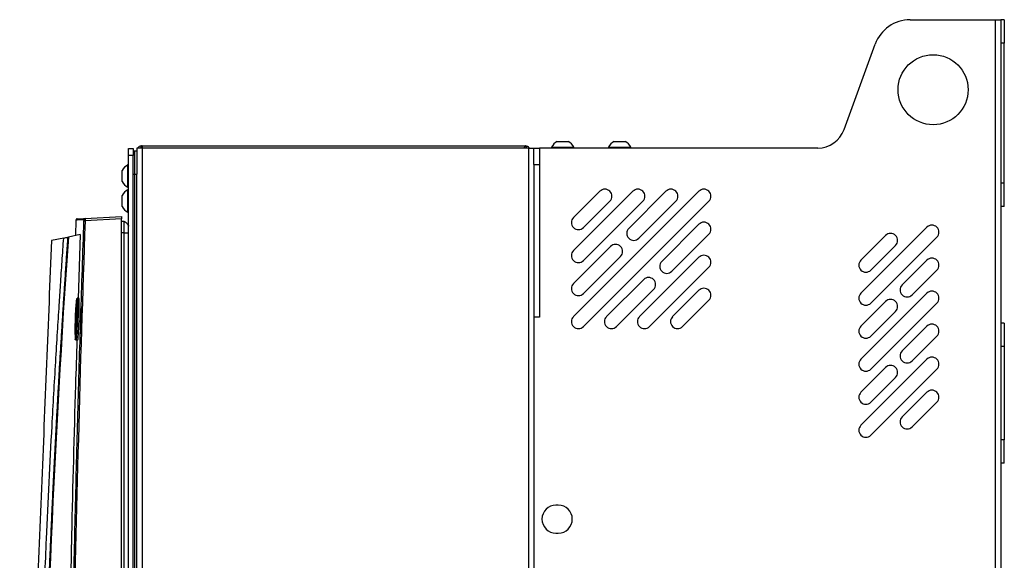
# Model space of a CAD drawing. Header units: millimetres. Extents: x 155400 to 158181, y 110641 to 115017.
# Tile 83 of 126: x 157527 to 157949, y 113231 to 113463. Entities that reach past the tile are written whole.
import ezdxf

# ---------------------------------------------------------------- set-up
doc = ezdxf.new("R2010")
doc.units = ezdxf.units.MM

msp = doc.modelspace()

# ---------------------------------------------------------------- linework, layer by layer
at = {"color": 7, "linetype": 'Continuous', "lineweight": 25}
for p, q in [((157908.31, 113462.52), (157944.69, 113462.52)), ((157944.69, 113462.52), (157944.69, 112557.27)), ((157944.69, 113462.52), (157947.09, 113462.52)), ((157947.09, 113462.52), (157947.09, 112557.27)), ((157948.59, 113462.52), (157947.09, 113462.52)), ((157948.59, 113462.52), (157948.59, 113452.52)), ((157879.96, 113415.42), (157893.28, 113452)), ((157948.59, 113452.52), (157947.09, 113452.52)), ((157948.59, 113392.52), (157948.59, 113452.52)), ((157577.09, 113407.52), (157577.09, 113396.27)), ((157579.34, 113407.52), (157577.09, 113407.52)), ((157579.34, 113408.52), (157743.34, 113408.52)), ((157579.34, 113407.52), (157579.34, 112557.27)), ((157744.84, 113407.52), (157579.34, 113407.52)), ((157744.84, 113407.52), (157744.84, 112557.27)), ((157744.84, 113407.52), (157747.09, 113407.52)), ((157747.09, 113400.52), (157747.09, 113407.52)), ((157749.49, 113407.52), (157749.49, 113400.52)), ((157868.69, 113407.52), (157749.49, 113407.52)), ((157754.74, 113407.9), (157754.74, 113407.52)), ((157754.74, 113407.9), (157764.24, 113407.9)), ((157757.11, 113410.27), (157761.86, 113410.27)), ((157764.24, 113407.52), (157764.24, 113407.9)), ((157779.14, 113407.9), (157779.14, 113407.52)), ((157779.14, 113407.9), (157788.64, 113407.9)), ((157781.51, 113410.27), (157786.26, 113410.27)), ((157788.64, 113407.52), (157788.64, 113407.9)), ((157573.59, 113407.27), (157575.59, 113407.27)), ((157573.59, 113404.27), (157573.59, 113407.27)), ((157575.59, 113404.27), (157573.59, 113404.27)), ((157573.59, 113001.57), (157573.59, 113404.27)), ((157575.59, 113407.27), (157575.59, 113404.27)), ((157575.59, 113001.57), (157575.59, 113404.27)), ((157576.09, 113406.27), (157577.09, 113406.27)), ((157573.59, 113400.27), (157573.21, 113400.27)), ((157573.21, 113395.52), (157573.21, 113400.27)), ((157747.09, 113400.52), (157747.09, 113335.02)), ((157749.49, 113400.52), (157749.49, 113335.02)), ((157570.84, 113395.52), (157570.84, 113397.9)), ((157570.84, 113393.15), (157570.84, 113395.52)), ((157573.21, 113390.77), (157573.21, 113395.52)), ((157576.09, 113396.27), (157576.09, 113024.27)), ((157576.09, 113396.27), (157577.09, 113396.27)), ((157577.09, 113024.27), (157577.09, 113396.27)), ((157573.21, 113390.77), (157573.59, 113390.77)), ((157948.59, 113392.52), (157947.09, 113392.52)), ((157948.59, 113382.52), (157948.59, 113392.52)), ((157570.84, 113384.82), (157570.84, 113387.19)), ((157573.59, 113389.57), (157573.21, 113389.57)), ((157573.21, 113384.82), (157573.21, 113389.57)), ((157764.1, 113335.28), (157817.84, 113389.02)), ((157764.1, 113363.56), (157789.55, 113389.02)), ((157764.1, 113377.7), (157775.41, 113389.02)), ((157787.79, 113373.11), (157803.7, 113389.02)), ((157570.84, 113382.44), (157570.84, 113384.82)), ((157573.21, 113380.07), (157573.21, 113384.82)), ((157768.34, 113331.03), (157822.08, 113384.77)), ((157768.34, 113359.32), (157793.8, 113384.77)), ((157768.34, 113373.46), (157779.65, 113384.77)), ((157792.03, 113368.86), (157807.94, 113384.77)), ((157948.59, 113382.52), (157947.09, 113382.52)), ((157554.94, 113377.32), (157570.59, 113378.14)), ((157573.21, 113380.07), (157573.59, 113380.07)), ((157551.04, 113376.67), (157550.83, 113370.03)), ((157570.59, 113377.14), (157554.94, 113376.32)), ((157570.59, 113002.14), (157570.59, 113377.14)), ((157571.66, 113376.03), (157570.59, 113376.07)), ((157801.93, 113358.96), (157817.84, 113374.87)), ((157552.87, 113370.47), (157547.77, 113369.39)), ((157552.87, 113370.47), (157552, 113342.96)), ((157571.66, 113371.14), (157570.59, 113371.14)), ((157571.66, 113209.02), (157571.66, 113371.14)), ((157806.17, 113354.72), (157822.08, 113370.63)), ((157915.46, 113373.61), (157887.18, 113345.32)), ((157897.78, 113370.07), (157887.18, 113359.46)), ((157545.8, 113368.97), (157540.56, 113367.85)), ((157764.1, 113349.42), (157780.01, 113365.33)), ((157919.7, 113369.36), (157891.42, 113341.08)), ((157902.02, 113365.83), (157891.42, 113355.22)), ((157768.34, 113345.17), (157784.25, 113361.08)), ((157792.38, 113335.28), (157817.84, 113360.73)), ((157915.46, 113359.46), (157904.85, 113348.86)), ((157796.62, 113331.03), (157822.08, 113356.49)), ((157919.7, 113355.22), (157909.1, 113344.61)), ((157778.24, 113335.28), (157794.15, 113351.19)), ((157782.48, 113331.03), (157798.39, 113346.94)), ((157806.52, 113335.28), (157817.84, 113346.59)), ((157915.46, 113345.32), (157887.18, 113317.04)), ((157552.33, 113343.14), (157551.57, 113343.14)), ((157552.38, 113342.96), (157551.62, 113342.96)), ((157553.15, 113340.34), (157553.15, 113327.93)), ((157810.77, 113331.03), (157822.08, 113342.35)), ((157897.78, 113341.79), (157887.18, 113331.18)), ((157919.7, 113341.08), (157891.42, 113312.79)), ((157902.02, 113337.54), (157891.42, 113326.94)), ((157747.09, 113335.02), (157747.09, 112931.02)), ((157749.49, 113335.02), (157747.09, 113335.02)), ((157948.59, 113332.52), (157947.09, 113332.52)), ((157948.59, 113332.52), (157948.59, 113322.52)), ((157550.74, 113328.26), (157550.73, 113328.39)), ((157550.98, 113328.59), (157550.99, 113328.46)), ((157915.46, 113331.18), (157904.85, 113320.57)), ((157551.76, 113325.14), (157551.02, 113325.14)), ((157919.7, 113326.94), (157909.1, 113316.33)), ((157948.59, 113322.52), (157947.09, 113322.52)), ((157948.59, 113322.52), (157948.59, 113282.52)), ((157915.46, 113317.04), (157887.18, 113288.75)), ((157897.78, 113313.5), (157887.18, 113302.9)), ((157919.7, 113312.79), (157891.42, 113284.51)), ((157902.02, 113309.26), (157891.42, 113298.65)), ((157915.46, 113302.9), (157904.85, 113292.29)), ((157919.7, 113298.65), (157909.1, 113288.05)), ((157948.59, 113282.52), (157947.09, 113282.52)), ((157948.59, 113272.52), (157948.59, 113282.52)), ((157948.59, 113272.52), (157947.09, 113272.52)), ((157757.59, 113254.52), (157756.59, 113254.52)), ((157756.59, 113242.52), (157757.59, 113242.52))]:
    msp.add_line(p, q, dxfattribs=at)
at = {"color": 7, "linetype": 'Continuous', "lineweight": 25, "flags": 128}
msp.add_lwpolyline([(157551.21, 113330.26), (157551.21, 113330.24), (157551.23, 113330.22), (157551.25, 113330.2), (157551.28, 113330.18), (157551.32, 113330.16), (157551.36, 113330.15), (157551.41, 113330.14), (157551.46, 113330.14)], dxfattribs=at)
at = {"color": 7, "linetype": 'Continuous', "lineweight": 25}
msp.add_circle((157918.09, 113432.52), 15, dxfattribs=at)
for centre, radius, start, end in [((157908.31, 113446.52), 16, 90, 160), ((157868.69, 113419.52), 12, 270, 340), ((157759.49, 113405.52), 5.32, 116.5409, 153.3384), ((157759.49, 113405.52), 5.32, 26.6616, 63.4591), ((157783.89, 113405.52), 5.32, 116.5409, 153.3384), ((157783.89, 113405.52), 5.32, 26.6616, 63.4591), ((157575.59, 113395.52), 5.32, 116.6616, 153.4591), ((157575.59, 113395.52), 5.32, 206.5409, 243.3384), ((157575.59, 113384.82), 5.32, 116.6616, 153.4591), ((157777.53, 113386.89), 3, 315, 135), ((157791.67, 113386.89), 3, 315, 135), ((157805.82, 113386.89), 3, 315, 135), ((157819.96, 113386.89), 3, 315, 135), ((157575.59, 113384.82), 5.32, 206.5409, 243.3384), ((157554.97, 113376.82), 0.5, 93.0224, 178.032), ((157557.29, 113446.37), 70.09, 267.6979, 268.0849), ((157766.22, 113375.58), 3, 135, 315), ((157819.96, 113372.75), 3, 315, 135), ((157917.58, 113371.48), 3, 315, 135), ((157789.91, 113370.98), 3, 135, 315), ((157899.9, 113367.95), 3, 315, 135), ((157782.13, 113363.21), 3, 315, 135), ((157766.22, 113361.44), 3, 135, 315), ((157819.96, 113358.61), 3, 315, 135), ((157804.05, 113356.84), 3, 135, 315), ((157889.3, 113357.34), 3, 135, 315), ((157917.58, 113357.34), 3, 315, 135), ((157766.22, 113347.3), 3, 135, 315), ((157796.27, 113349.06), 3, 315, 135), ((157906.97, 113346.74), 3, 135, 315), ((157819.96, 113344.47), 3, 315, 135), ((157889.3, 113343.2), 3, 135, 315), ((157917.58, 113343.2), 3, 315, 135), ((157899.9, 113339.67), 3, 315, 135), ((157766.22, 113333.15), 3, 135, 315), ((157780.36, 113333.15), 3, 135, 315), ((157794.5, 113333.15), 3, 135, 315), ((157808.65, 113333.15), 3, 135, 315), ((157917.58, 113329.06), 3, 315, 135), ((157889.3, 113329.06), 3, 135, 315), ((157906.97, 113318.45), 3, 135, 315), ((157889.3, 113314.92), 3, 135, 315), ((157917.58, 113314.92), 3, 315, 135), ((157899.9, 113311.38), 3, 315, 135), ((157889.3, 113300.77), 3, 135, 315), ((157917.58, 113300.77), 3, 315, 135), ((157906.97, 113290.17), 3, 135, 315), ((157889.3, 113286.63), 3, 135, 315), ((157756.59, 113248.52), 6, 90, 270), ((157757.59, 113248.52), 6, 270, 90)]:
    msp.add_arc(centre, radius, start, end, dxfattribs=at)
for points, knots in [([(157577.5, 113407.52), (157577.55, 113407.61), (157577.74, 113407.94), (157578.29, 113408.31), (157578.88, 113408.5), (157579.23, 113408.52), (157579.31, 113408.52), (157579.32, 113408.52), (157579.32, 113408.52), (157579.33, 113408.52), (157579.33, 113408.52), (157579.33, 113408.52), (157579.34, 113408.52), (157579.34, 113408.52)], [0, 0, 0, 0, 0.129485, 0.508251, 0.874056, 0.977519, 0.992185, 0.992243, 0.992472, 0.993391, 0.99458, 0.995753, 1, 1, 1, 1]), ([(157579.34, 113408.52), (157579.28, 113408.52), (157579.22, 113408.5), (157579.1, 113408.42), (157579.04, 113408.35), (157578.93, 113408.18), (157578.88, 113408.07), (157578.79, 113407.82), (157578.75, 113407.68), (157578.72, 113407.52)], [0, 0, 0, 0, 0.25, 0.25, 0.5, 0.5, 0.75, 0.75, 1, 1, 1, 1]), ([(157743.96, 113407.52), (157743.93, 113407.68), (157743.89, 113407.82), (157743.8, 113408.07), (157743.74, 113408.18), (157743.63, 113408.35), (157743.58, 113408.41), (157743.46, 113408.5), (157743.4, 113408.52), (157743.34, 113408.52)], [0, 0, 0, 0, 0.25, 0.25, 0.5, 0.5, 0.75, 0.75, 1, 1, 1, 1]), ([(157743.34, 113408.52), (157743.52, 113408.52), (157743.7, 113408.5), (157744.05, 113408.42), (157744.23, 113408.35), (157744.56, 113408.18), (157744.71, 113408.07), (157744.98, 113407.82), (157745.11, 113407.68), (157745.21, 113407.52)], [0, 0, 0, 0, 0.25, 0.25, 0.5, 0.5, 0.75, 0.75, 1, 1, 1, 1]), ([(157747.09, 113407.52), (157747.1, 113407.52), (157747.11, 113407.52), (157747.13, 113407.52), (157747.16, 113407.52), (157747.2, 113407.52), (157747.26, 113407.52), (157747.36, 113407.52), (157747.53, 113407.52), (157747.84, 113407.52), (157748.19, 113407.52), (157748.56, 113407.52), (157748.89, 113407.52), (157749.19, 113407.52), (157749.39, 113407.52), (157749.49, 113407.52)], [0, 0, 0, 0, 0.041952, 0.083581, 0.125053, 0.166535, 0.208194, 0.250194, 0.375038, 0.50006, 0.624904, 0.749926, 0.833467, 0.91638, 1, 1, 1, 1]), ([(157576.09, 113406.27), (157576.09, 113406.27), (157576.09, 113406.01), (157576.09, 113405.01), (157576.09, 113404.27), (157576.09, 113402.42), (157576.09, 113401.31), (157576.09, 113398.89), (157576.09, 113397.58), (157576.09, 113396.27)], [0, 0, 0, 0, 0.25, 0.25, 0.5, 0.5, 0.75, 0.75, 1, 1, 1, 1]), ([(157747.09, 113400.52), (157747.11, 113400.52), (157747.19, 113400.52), (157747.44, 113400.52), (157747.62, 113400.52), (157748.06, 113400.52), (157748.32, 113400.52), (157748.89, 113400.52), (157749.19, 113400.52), (157749.49, 113400.52)], [0, 0, 0, 0, 0.25, 0.25, 0.5, 0.5, 0.75, 0.75, 1, 1, 1, 1]), ([(157570.59, 113378.14), (157570.59, 113378.14), (157570.59, 113378.12), (157570.59, 113378.02), (157570.59, 113377.94), (157570.59, 113377.75), (157570.59, 113377.63), (157570.59, 113377.38), (157570.59, 113377.26), (157570.59, 113377.14)], [0, 0, 0, 0, 0.25, 0.25, 0.5, 0.5, 0.75, 0.75, 1, 1, 1, 1]), ([(157547.51, 113002.14), (157547.52, 113005.75), (157547.54, 113012.98), (157547.58, 113023.85), (157547.63, 113034.75), (157547.69, 113045.68), (157547.77, 113056.63), (157547.85, 113067.62), (157547.94, 113078.62), (157548.05, 113089.64), (157548.16, 113100.68), (157548.29, 113111.73), (157548.42, 113122.8), (157548.57, 113133.87), (157548.72, 113144.94), (157548.89, 113156.03), (157549.07, 113167.11), (157549.26, 113178.19), (157549.52, 113192.61), (157549.86, 113210.33), (157550.31, 113231.31), (157550.79, 113252.18), (157551.31, 113272.96), (157551.87, 113293.67), (157552.46, 113314.36), (157553.09, 113335.02), (157553.76, 113355.68), (157554.23, 113369.45), (157554.47, 113376.34)], [0, 0, 0, 0, 0.028954, 0.057987, 0.087107, 0.116308, 0.145584, 0.174927, 0.204329, 0.233783, 0.26328, 0.292815, 0.322378, 0.351964, 0.381566, 0.411177, 0.440791, 0.470401, 0.5, 0.556428, 0.61247, 0.668205, 0.723711, 0.779065, 0.83433, 0.889549, 0.94476, 1, 1, 1, 1]), ([(157554.94, 113376.32), (157553.85, 113345.15), (157552.89, 113313.97), (157551.21, 113251.62), (157550.51, 113220.44), (157549.36, 113158.08), (157548.91, 113126.89), (157548.26, 113064.51), (157548.06, 113033.33), (157547.99, 113002.14)], [0, 0, 0, 0, 0.25, 0.25, 0.5, 0.5, 0.75, 0.75, 1, 1, 1, 1]), ([(157551.51, 113377.14), (157551.45, 113377.13), (157551.33, 113377.11), (157551.17, 113377), (157551.06, 113376.84), (157551.05, 113376.71), (157551.04, 113376.66)], [0, 0, 0, 0, 0.241203, 0.5, 0.758797, 1, 1, 1, 1]), ([(157554.47, 113376.83), (157553.67, 113376.79), (157552.07, 113376.71), (157551.07, 113376.66), (157551.15, 113376.66), (157551.17, 113376.66)], [0, 0, 0, 0, 0.3999848, 0.7999448, 1, 1, 1, 1]), ([(157551.62, 113377.14), (157551.59, 113377.14), (157551.46, 113377.13), (157552.35, 113377.18), (157554.08, 113377.27), (157554.94, 113377.32)], [0, 0, 0, 0, 0.120011, 0.559995, 1, 1, 1, 1]), ([(157554.47, 113376.34), (157554.48, 113376.47), (157554.48, 113376.6), (157554.48, 113376.78), (157554.47, 113376.84), (157554.47, 113376.83)], [0, 0, 0, 0, 0.5, 0.5, 1, 1, 1, 1]), ([(157554.94, 113377.32), (157554.94, 113377.32), (157554.94, 113377.31), (157554.94, 113377.3), (157554.94, 113377.27), (157554.94, 113377.24), (157554.94, 113377.2), (157554.94, 113377.15), (157554.94, 113377.09), (157554.94, 113377.02), (157554.94, 113376.95), (157554.94, 113376.87), (157554.94, 113376.79), (157554.94, 113376.7), (157554.94, 113376.61), (157554.94, 113376.51), (157554.94, 113376.42), (157554.94, 113376.35), (157554.94, 113376.32)], [0, 0, 0, 0, 0.063184, 0.126267, 0.189252, 0.25214, 0.314933, 0.377634, 0.440245, 0.502767, 0.565202, 0.627553, 0.689822, 0.75201, 0.81412, 0.876153, 0.938113, 1, 1, 1, 1]), ([(157571.66, 113371.14), (157571.66, 113371.78), (157571.66, 113372.42), (157571.66, 113373.6), (157571.66, 113374.14), (157571.66, 113375.05), (157571.66, 113375.41), (157571.66, 113375.9), (157571.66, 113376.03), (157571.66, 113376.03)], [0, 0, 0, 0, 0.25, 0.25, 0.5, 0.5, 0.75, 0.75, 1, 1, 1, 1]), ([(157571.66, 113376.03), (157571.71, 113376.03), (157571.76, 113376.01), (157571.91, 113375.96), (157572, 113375.91), (157572.21, 113375.78), (157572.33, 113375.7), (157572.58, 113375.49), (157572.71, 113375.37), (157572.96, 113375.11), (157573.08, 113374.97), (157573.28, 113374.71), (157573.36, 113374.59), (157573.49, 113374.38), (157573.53, 113374.29), (157573.58, 113374.14), (157573.59, 113374.08), (157573.59, 113374.03)], [0, 0, 0, 0, 0.125, 0.125, 0.25, 0.25, 0.375, 0.375, 0.5, 0.5, 0.625, 0.625, 0.75, 0.75, 0.875, 0.875, 1, 1, 1, 1]), ([(157571.66, 113371.14), (157571.71, 113371.14), (157571.76, 113371.14), (157571.91, 113371.14), (157572, 113371.14), (157572.21, 113371.14), (157572.33, 113371.14), (157572.58, 113371.14), (157572.71, 113371.14), (157572.96, 113371.14), (157573.08, 113371.14), (157573.28, 113371.14), (157573.36, 113371.14), (157573.49, 113371.14), (157573.53, 113371.14), (157573.58, 113371.14), (157573.59, 113371.14), (157573.59, 113371.14)], [0, 0, 0, 0, 0.125, 0.125, 0.25, 0.25, 0.375, 0.375, 0.5, 0.5, 0.625, 0.625, 0.75, 0.75, 0.875, 0.875, 1, 1, 1, 1]), ([(157540.56, 113367.85), (157539.85, 113350.43), (157539.14, 113332.83), (157537.7, 113297.41), (157536.98, 113279.59), (157534.81, 113225.94), (157533.35, 113189.95), (157531.18, 113136.34), (157530.45, 113118.54), (157529.56, 113096.44), (157529.29, 113089.82), (157528.98, 113082.12), (157528.84, 113078.69), (157528.79, 113077.46), (157528.78, 113077.18), (157528.77, 113077.04), (157528.76, 113076.65), (157528.75, 113076.43), (157528.73, 113076.02), (157528.72, 113075.83), (157528.71, 113075.46), (157528.7, 113075.28), (157528.68, 113074.77), (157528.67, 113074.46), (157528.64, 113073.84), (157528.63, 113073.55), (157528.61, 113072.96), (157528.59, 113072.67), (157528.57, 113072.08), (157528.56, 113071.79), (157528.54, 113071.31), (157528.53, 113071.15), (157528.52, 113070.9), (157528.52, 113070.81), (157528.51, 113070.64), (157528.49, 113070.21), (157528.45, 113069.08), (157528.41, 113068.03), (157528.26, 113064.5), (157528.15, 113061.63), (157527.91, 113055.85), (157527.8, 113052.94), (157527.56, 113047.17), (157527.45, 113044.31), (157527.28, 113040.11), (157527.21, 113038.55), (157527.15, 113037.02), (157527.14, 113036.68), (157527.13, 113036.51), (157527.11, 113036.05), (157527.1, 113035.77), (157527.07, 113035), (157527.05, 113034.57), (157527.02, 113033.8), (157527.01, 113033.46), (157526.98, 113032.87), (157526.97, 113032.61), (157526.96, 113032.28), (157526.95, 113032.18), (157526.95, 113032.01), (157526.94, 113031.93), (157526.94, 113031.84), (157526.94, 113031.82), (157526.94, 113031.78), (157526.94, 113031.77), (157526.94, 113031.77), (157526.94, 113031.77), (157526.94, 113031.77), (157526.94, 113031.77), (157526.94, 113031.77), (157526.94, 113031.77), (157526.94, 113031.77)], [0, 0, 0, 0, 0.125, 0.125, 0.25, 0.25, 0.5, 0.5, 0.625, 0.625, 0.65625, 0.671875, 0.679687, 0.680664, 0.680664, 0.681641, 0.681641, 0.683594, 0.683594, 0.685547, 0.685547, 0.6875, 0.6875, 0.691406, 0.691406, 0.695312, 0.695312, 0.699219, 0.699219, 0.703125, 0.703125, 0.705078, 0.705078, 0.706055, 0.706055, 0.707031, 0.710937, 0.71875, 0.71875, 0.75, 0.75, 0.78125, 0.78125, 0.8125, 0.8125, 0.828125, 0.830078, 0.830078, 0.832031, 0.832031, 0.835937, 0.835937, 0.84375, 0.84375, 0.851562, 0.851562, 0.859375, 0.859375, 0.863281, 0.863281, 0.867187, 0.867187, 0.869141, 0.869141, 0.871094, 0.871094, 0.875, 0.875, 0.9375, 0.9375, 1, 1, 1, 1]), ([(157533.49, 113046.66), (157533.5, 113048.19), (157533.53, 113051.56), (157533.57, 113056.6), (157533.61, 113061.78), (157533.67, 113067.45), (157533.76, 113075.85), (157533.9, 113086.16), (157534.18, 113104.01), (157534.6, 113126.21), (157535.52, 113162.92), (157536.75, 113200.51), (157538.61, 113245.49), (157540.38, 113281.5), (157542.06, 113311.05), (157543.11, 113328.32), (157543.8, 113339.29), (157544.35, 113347.68), (157544.76, 113353.88), (157545.1, 113358.93), (157545.45, 113363.96), (157545.68, 113367.31), (157545.8, 113368.97)], [0, 0, 0, 0, 0.014307, 0.03125, 0.04689, 0.0625, 0.083973, 0.125, 0.158438, 0.25, 0.331399, 0.5, 0.59973, 0.749999, 0.835284, 0.875, 0.910911, 0.9375, 0.953126, 0.96875, 0.984552, 1, 1, 1, 1]), ([(157536.23, 113110.47), (157536.28, 113112.93), (157536.37, 113117.85), (157536.53, 113125.23), (157536.69, 113132.61), (157536.86, 113140), (157537.05, 113147.38), (157537.24, 113154.77), (157537.45, 113162.16), (157537.67, 113169.55), (157537.89, 113176.94), (157538.13, 113184.33), (157538.38, 113191.72), (157538.64, 113199.11), (157538.91, 113206.51), (157539.19, 113213.9), (157539.49, 113221.3), (157539.79, 113228.7), (157540.1, 113236.09), (157540.43, 113243.49), (157540.76, 113250.89), (157541.11, 113258.29), (157541.47, 113265.69), (157541.84, 113273.09), (157542.21, 113280.49), (157542.6, 113287.89), (157543.01, 113295.3), (157543.42, 113302.7), (157543.84, 113310.1), (157544.27, 113317.51), (157544.72, 113324.91), (157545.17, 113332.32), (157545.64, 113339.73), (157546.12, 113347.13), (157546.61, 113354.54), (157547.1, 113361.95), (157547.45, 113366.89), (157547.62, 113369.36)], [0, 0, 0, 0, 0.028486, 0.056978, 0.085475, 0.113977, 0.142485, 0.170997, 0.199515, 0.228038, 0.256566, 0.285099, 0.313637, 0.342181, 0.370729, 0.399282, 0.42784, 0.456403, 0.484971, 0.513544, 0.542122, 0.570705, 0.599292, 0.627884, 0.656481, 0.685082, 0.713688, 0.742299, 0.770914, 0.799534, 0.828159, 0.856788, 0.885422, 0.91406, 0.942702, 0.971349, 1, 1, 1, 1]), ([(157547.62, 113369.36), (157547.62, 113369.36), (157547.62, 113369.36), (157547.64, 113369.36), (157547.67, 113369.37), (157547.71, 113369.38), (157547.75, 113369.38), (157547.77, 113369.39)], [0, 0, 0, 0, 0.166595, 0.329897, 0.500228, 0.748389, 1, 1, 1, 1]), ([(157550.73, 113328.39), (157550.73, 113328.98), (157550.71, 113330.15), (157550.76, 113332.74), (157550.85, 113335.5), (157550.96, 113338), (157551.06, 113339.66), (157551.11, 113340.07), (157551.12, 113340.17)], [0, 0, 0, 0, 0.1890344, 0.3774367, 0.5659459, 0.7546237, 0.9435855, 1, 1, 1, 1]), ([(157551.21, 113330.26), (157551.23, 113330.77), (157551.26, 113331.32), (157551.3, 113332.42), (157551.32, 113332.98), (157551.35, 113333.84), (157551.36, 113334.13), (157551.38, 113334.7), (157551.39, 113334.99), (157551.41, 113335.83), (157551.42, 113336.39), (157551.44, 113337.48), (157551.45, 113338), (157551.46, 113338.75), (157551.46, 113338.99), (157551.46, 113339.46), (157551.46, 113339.68), (157551.46, 113340.33), (157551.46, 113340.72), (157551.45, 113341.24), (157551.45, 113341.41), (157551.44, 113341.71), (157551.43, 113341.85), (157551.42, 113342.24), (157551.41, 113342.44), (157551.38, 113342.66), (157551.38, 113342.73), (157551.36, 113342.82), (157551.35, 113342.85), (157551.33, 113342.89), (157551.32, 113342.9), (157551.3, 113342.88), (157551.29, 113342.86), (157551.26, 113342.75), (157551.23, 113342.62), (157551.18, 113342.26), (157551.16, 113342.02), (157551.11, 113341.46), (157551.08, 113341.13), (157551.04, 113340.56), (157551.03, 113340.36), (157551, 113339.94), (157550.99, 113339.73), (157550.95, 113339.05), (157550.92, 113338.56), (157550.9, 113338.04)], [0, 0, 0, 0, 0.0625, 0.0625, 0.125, 0.125, 0.15625, 0.15625, 0.1875, 0.1875, 0.25, 0.25, 0.3125, 0.3125, 0.34375, 0.34375, 0.375, 0.375, 0.4375, 0.4375, 0.46875, 0.46875, 0.5, 0.5, 0.5625, 0.5625, 0.59375, 0.59375, 0.625, 0.625, 0.65625, 0.65625, 0.6875, 0.6875, 0.75, 0.75, 0.8125, 0.8125, 0.875, 0.875, 0.90625, 0.90625, 0.9375, 0.9375, 1, 1, 1, 1]), ([(157551.16, 113340.51), (157551.18, 113340.66), (157551.23, 113341.19), (157551.31, 113341.1), (157551.34, 113340.32), (157551.36, 113339.92)], [0, 0, 0, 0, 0.155395, 0.577807, 1, 1, 1, 1]), ([(157551.41, 113342.18), (157551.43, 113342.41), (157551.49, 113343.02), (157551.54, 113343.09), (157551.57, 113343.14)], [0, 0, 0, 0, 0.379496, 1, 1, 1, 1]), ([(157551.57, 113343.14), (157551.57, 113343.14), (157551.58, 113343.13), (157551.59, 113343.12), (157551.6, 113343.09), (157551.61, 113343.06), (157551.62, 113343.01), (157551.63, 113342.95), (157551.63, 113342.89), (157551.64, 113342.81), (157551.65, 113342.72), (157551.66, 113342.63), (157551.66, 113342.52), (157551.67, 113342.41), (157551.68, 113342.28), (157551.68, 113342.14), (157551.69, 113342), (157551.69, 113341.84), (157551.7, 113341.68), (157551.7, 113341.5), (157551.7, 113341.32), (157551.71, 113341.13), (157551.71, 113340.93), (157551.71, 113340.72), (157551.71, 113340.5), (157551.71, 113340.28), (157551.71, 113340.05), (157551.71, 113339.81), (157551.71, 113339.56), (157551.71, 113339.3), (157551.71, 113339.04), (157551.71, 113338.77), (157551.7, 113338.5), (157551.7, 113338.22), (157551.7, 113337.94), (157551.69, 113337.65), (157551.69, 113337.35), (157551.68, 113337.05), (157551.68, 113336.75), (157551.67, 113336.44), (157551.66, 113336.13), (157551.66, 113335.82), (157551.65, 113335.51), (157551.64, 113335.19), (157551.63, 113334.87), (157551.62, 113334.55), (157551.61, 113334.22), (157551.6, 113333.9), (157551.59, 113333.57), (157551.58, 113333.25), (157551.57, 113332.93), (157551.56, 113332.61), (157551.55, 113332.29), (157551.54, 113331.97), (157551.52, 113331.66), (157551.51, 113331.35), (157551.5, 113331.04), (157551.48, 113330.74), (157551.47, 113330.43), (157551.46, 113330.24), (157551.46, 113330.14)], [0, 0, 0, 0, 0.016529, 0.0331, 0.04971, 0.066355, 0.083029, 0.099729, 0.116449, 0.133183, 0.149928, 0.166679, 0.18343, 0.200184, 0.21698, 0.233824, 0.250713, 0.267639, 0.284599, 0.301586, 0.318593, 0.335617, 0.35265, 0.369687, 0.386725, 0.403781, 0.420877, 0.438011, 0.455181, 0.472384, 0.489619, 0.506882, 0.524173, 0.541488, 0.558825, 0.576184, 0.593558, 0.610939, 0.628332, 0.645743, 0.663179, 0.680644, 0.698147, 0.715692, 0.733287, 0.750937, 0.768651, 0.786407, 0.804144, 0.821868, 0.839585, 0.857305, 0.875035, 0.892783, 0.910557, 0.928364, 0.946213, 0.964112, 0.982049, 1, 1, 1, 1]), ([(157551.76, 113325.14), (157551.85, 113325.14), (157551.96, 113326.11), (157552.13, 113328.61), (157552.19, 113329.6), (157552.29, 113331.79), (157552.33, 113332.95), (157552.41, 113335.33), (157552.43, 113336.5), (157552.47, 113338.68), (157552.48, 113339.68), (157552.47, 113341.34), (157552.45, 113342.01), (157552.4, 113342.9), (157552.37, 113343.14), (157552.33, 113343.14)], [0, 0, 0, 0, 0.25, 0.25, 0.375, 0.375, 0.5, 0.5, 0.625, 0.625, 0.75, 0.75, 0.875, 0.875, 1, 1, 1, 1]), ([(157550.9, 113338.04), (157550.85, 113336.95), (157550.76, 113334.78), (157550.66, 113331.28), (157550.63, 113328.22), (157550.66, 113326.19), (157550.71, 113325.26), (157550.76, 113325.44), (157550.77, 113325.46)], [0, 0, 0, 0, 0.195917, 0.391626, 0.587235, 0.782885, 0.978642, 1, 1, 1, 1]), ([(157551.36, 113339.92), (157551.37, 113339.34), (157551.38, 113338.17), (157551.34, 113335.57), (157551.25, 113332.82), (157551.13, 113330.26), (157551, 113328.29), (157550.88, 113327.23), (157550.78, 113327.15), (157550.75, 113327.9), (157550.74, 113328.26)], [0, 0, 0, 0, 0.127163, 0.254229, 0.381311, 0.508431, 0.635392, 0.762454, 0.889441, 1, 1, 1, 1]), ([(157551.36, 113339.92), (157551.33, 113339.62), (157551.28, 113338.99), (157551.19, 113337.54), (157551.11, 113335.88), (157551.07, 113334.69), (157551.05, 113334.14)], [0, 0, 0, 0, 0.2383535, 0.4934231, 0.7643273, 1, 1, 1, 1]), ([(157551.54, 113334.15), (157551.54, 113334.24), (157551.55, 113334.41), (157551.56, 113334.67), (157551.56, 113334.93), (157551.57, 113335.18), (157551.58, 113335.43), (157551.58, 113335.68), (157551.59, 113335.93), (157551.59, 113336.18), (157551.6, 113336.42), (157551.6, 113336.66), (157551.61, 113336.89), (157551.61, 113337.12), (157551.61, 113337.34), (157551.62, 113337.56), (157551.62, 113337.78), (157551.62, 113337.98), (157551.62, 113338.19), (157551.62, 113338.38), (157551.62, 113338.57), (157551.62, 113338.76), (157551.62, 113338.93), (157551.62, 113339.1), (157551.62, 113339.26), (157551.61, 113339.42), (157551.61, 113339.56), (157551.61, 113339.66), (157551.61, 113339.7)], [0, 0, 0, 0, 0.0397748, 0.0792493, 0.1184883, 0.1575552, 0.1965114, 0.2354148, 0.2743219, 0.3132965, 0.3523806, 0.3913748, 0.4300994, 0.468606, 0.5069543, 0.5452007, 0.5834006, 0.6216195, 0.6598958, 0.6981589, 0.7363304, 0.7743322, 0.8121028, 0.8497283, 0.8872785, 0.9248057, 0.9623622, 1, 1, 1, 1]), ([(157551.05, 113334.14), (157551.05, 113334.06), (157551.04, 113333.89), (157551.04, 113333.65), (157551.03, 113333.42), (157551.02, 113333.19), (157551.02, 113332.96), (157551.01, 113332.73), (157551, 113332.51), (157551, 113332.29), (157550.99, 113332.08), (157550.99, 113331.88), (157550.98, 113331.68), (157550.98, 113331.48), (157550.98, 113331.29), (157550.97, 113331.1), (157550.97, 113330.92), (157550.97, 113330.75), (157550.97, 113330.58), (157550.96, 113330.41), (157550.96, 113330.25), (157550.96, 113330.1), (157550.96, 113329.95), (157550.96, 113329.81), (157550.96, 113329.67), (157550.96, 113329.54), (157550.96, 113329.42), (157550.96, 113329.3), (157550.96, 113329.18), (157550.97, 113329.07), (157550.97, 113328.96), (157550.97, 113328.86), (157550.97, 113328.77), (157550.98, 113328.68), (157550.98, 113328.62), (157550.98, 113328.59)], [0, 0, 0, 0, 0.037063, 0.073703, 0.109921, 0.145715, 0.181088, 0.216037, 0.250564, 0.284668, 0.318349, 0.351608, 0.384444, 0.416858, 0.448849, 0.480417, 0.511563, 0.542286, 0.572587, 0.602465, 0.631921, 0.660955, 0.689567, 0.717756, 0.745523, 0.772869, 0.799792, 0.826293, 0.852373, 0.878031, 0.903267, 0.928082, 0.952476, 0.976449, 1, 1, 1, 1]), ([(157550.98, 113328.59), (157550.92, 113328.59), (157550.86, 113328.57), (157550.76, 113328.49), (157550.73, 113328.44), (157550.73, 113328.39)], [0, 0, 0, 0, 0.5, 0.5, 1, 1, 1, 1]), ([(157550.77, 113325.46), (157550.8, 113325.52), (157550.88, 113325.64), (157551.05, 113327.37), (157551.15, 113329.3), (157551.21, 113330.26)], [0, 0, 0, 0, 0.3080489, 0.6541324, 1, 1, 1, 1]), ([(157550.89, 113327.47), (157550.89, 113327.52), (157550.88, 113327.81), (157550.89, 113328.23), (157550.89, 113328.57)], [0, 0, 0, 0, 0.183337, 1, 1, 1, 1]), ([(157551.46, 113330.14), (157551.42, 113329.39), (157551.38, 113328.7), (157551.3, 113327.47), (157551.27, 113326.94), (157551.15, 113325.63), (157551.08, 113325.14), (157551.02, 113325.14)], [0, 0, 0, 0, 0.25, 0.25, 0.5, 0.5, 1, 1, 1, 1]), ([(157551.44, 113325.14), (157551.23, 113318.75), (157550.33, 113290.9), (157549.26, 113248.7), (157548.56, 113212.89), (157548.29, 113198.55)], [0, 0, 0, 0, 0.151379, 0.660233, 1, 1, 1, 1]), ([(157551.02, 113325.14), (157551, 113325.18), (157550.95, 113325.27), (157550.93, 113325.88), (157550.91, 113326.16)], [0, 0, 0, 0, 0.535277, 1, 1, 1, 1])]:
    msp.add_open_spline(points, degree=3, knots=knots, dxfattribs=at)
for points in [[(157579.42, 113408.35), (157579.39, 113408.47), (157579.36, 113408.52), (157579.34, 113408.52)], [(157579.49, 113407.87), (157579.47, 113408.07), (157579.44, 113408.24), (157579.42, 113408.35)], [(157579.53, 113407.52), (157579.52, 113407.65), (157579.51, 113407.76), (157579.49, 113407.87)], [(157743.14, 113407.52), (157743.16, 113407.65), (157743.17, 113407.76), (157743.18, 113407.87)], [(157743.18, 113407.87), (157743.21, 113408.07), (157743.24, 113408.24), (157743.26, 113408.35)], [(157743.26, 113408.35), (157743.29, 113408.47), (157743.31, 113408.52), (157743.34, 113408.52)], [(157575.59, 113406.18), (157575.76, 113406.24), (157575.93, 113406.27), (157576.09, 113406.27)], [(157575.59, 113396.27), (157575.76, 113396.27), (157575.93, 113396.27), (157576.09, 113396.27)], [(157547.77, 113369.39), (157541.77, 113283.19), (157537.97, 113196.85), (157536.38, 113110.46)], [(157545.8, 113368.97), (157546.37, 113369.09), (157546.97, 113369.22), (157547.62, 113369.36)]]:
    msp.add_open_spline(points, degree=3, dxfattribs=at)

doc.saveas('drawing.dxf')
